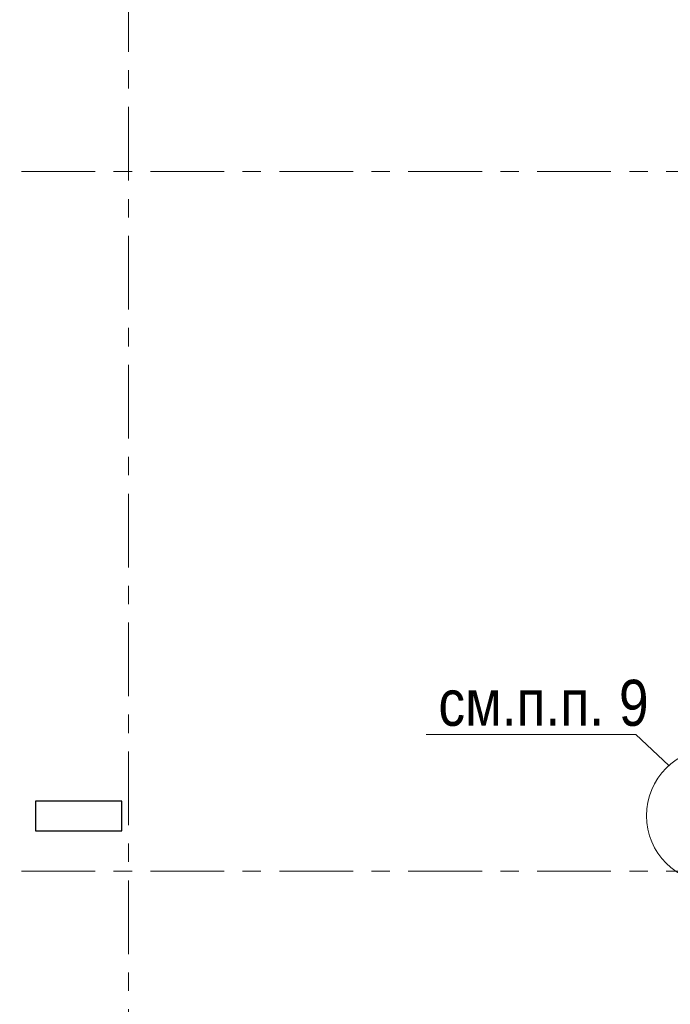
# Model space of a CAD drawing. Header units: metres. Extents: x -38 to 85, y -15 to 19.
# Tile 16 of 95: x 8.56 to 12.09, y 8.28 to 13.62. Entities that reach past the tile are written whole.
import ezdxf

# ---------------------------------------------------------------- set-up
doc = ezdxf.new("R2010")
doc.units = ezdxf.units.M
doc.linetypes.add('______11', pattern=[0.5, 0.4, -0.05, 0, -0.05])
doc.linetypes.add('______5', pattern=[1.1, 0.8, -0.1, 0.1, -0.1])
for name, color, linetype, lineweight in [('XR$2$Осевая линия (1)', 7, '______5', 13), ('XR$3$ВК__отв в полу 1-2 эт', 220, 'Continuous', 25), ('XR$3$Общий слой (1)', 7, 'Continuous', 13), ('XR$3$Перекрытие (1)', 7, 'Continuous', 35), ('XR$3$Фундамент (1)_1', 7, 'Continuous', 35)]:
    doc.layers.add(name, color=color, linetype=linetype, lineweight=lineweight)
doc.styles.add('ARIAL', font='arial.ttf')

msp = doc.modelspace()

# ---------------------------------------------------------------- linework, layer by layer
at = {"layer": 'XR$2$Осевая линия (1)', "color": 253, "linetype": '______11', "lineweight": 13, "true_color": 0xa0a0a0, "transparency": 33554687}
for p, q in [((9.15, -2.65), (9.15, 18.35)), ((-2.63, 12.8), (62.6, 12.8)), ((-2.63, 9), (62.6, 9))]:
    msp.add_line(p, q, dxfattribs=at)
at = {"layer": 'XR$3$ВК__отв в полу 1-2 эт', "color": 7, "linetype": 'Continuous', "lineweight": 13, "transparency": 33554687}
msp.add_circle((12.3282, 9.3012), 0.3652, dxfattribs=at)
at = {"layer": 'XR$3$Общий слой (1)', "color": 7, "linetype": 'Continuous', "lineweight": 13, "transparency": 33554687}
msp.add_lwpolyline([(12.0846, 9.5733), (11.906, 9.7426), (10.766, 9.7426)], dxfattribs=at)
at = {"layer": 'XR$3$Перекрытие (1)', "color": 7, "linetype": 'Continuous', "lineweight": 25, "transparency": 33554687}
for p, q in [((8.645, 9.38), (8.645, 9.22)), ((9.115, 9.38), (8.645, 9.38)), ((9.115, 9.22), (9.115, 9.38)), ((8.645, 9.22), (9.115, 9.22))]:
    msp.add_line(p, q, dxfattribs=at)

# ---------------------------------------------------------------- texts
at = {"layer": 'XR$3$Фундамент (1)_1', "color": 7, "linetype": 'Continuous', "lineweight": 13, "transparency": 33554687, "insert": (10.8332, 9.9126), "char_height": 0.25, "width": 1.482417, "attachment_point": 4, "style": 'ARIAL'}
msp.add_mtext('\\W0.83;см.п.п. 9', dxfattribs=at)

doc.saveas('drawing.dxf')
